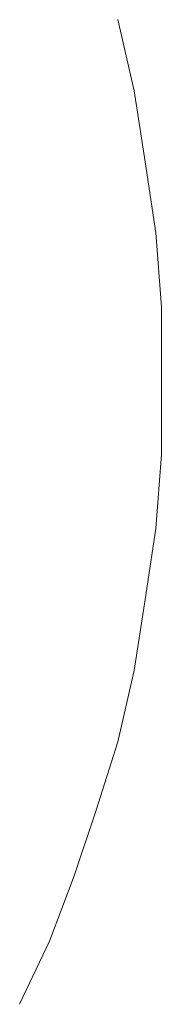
# Model space of a CAD drawing. Extents: x 256490 to 7565828, y -103950 to 5881792.
# Tile 64 of 101: x 276515.94 to 276517.59, y -72496.32 to -72484.87. Entities that reach past the tile are written whole.
import ezdxf

# ---------------------------------------------------------------- set-up
doc = ezdxf.new("R2010")
doc.units = 0
doc.header["$MEASUREMENT"] = 0
doc.layers.add('linii', color=7, linetype='Continuous', lineweight=15)

# ---------------------------------------------------------------- blocks, each defined once
blk = doc.blocks.new('GFGDGD')
at = {"color": 0, "linetype": 'ByBlock', "lineweight": -2}
for p, q in [((30903.613, -10469.65, 0), (30903.804, -10468.823, 0)), ((30903.613, -10469.65, 0), (30903.804, -10468.823, 0)), ((30903.613, -10469.65, 0), (30903.804, -10468.823, 0)), ((30903.613, -10469.65, 0), (30903.804, -10468.823, 0)), ((30903.613, -10469.65, 0), (30903.804, -10468.823, 0)), ((30903.613, -10469.65, 0), (30903.804, -10468.823, 0)), ((30903.613, -10469.65, 0), (30903.804, -10468.823, 0)), ((30903.613, -10469.65, 0), (30903.804, -10468.823, 0)), ((30903.613, -10469.65, 0), (30903.804, -10468.823, 0)), ((30903.613, -10469.65, 0), (30903.804, -10468.823, 0)), ((30903.613, -10469.65, 0), (30903.804, -10468.823, 0)), ((30903.613, -10469.65, 0), (30903.804, -10468.823, 0)), ((30903.613, -10469.65, 0), (30903.804, -10468.823, 0)), ((30903.613, -10469.65, 0), (30903.804, -10468.823, 0)), ((30903.613, -10469.65, 0), (30903.804, -10468.823, 0)), ((30903.613, -10469.65, 0), (30903.804, -10468.823, 0)), ((30903.613, -10469.65, 0), (30903.804, -10468.823, 0)), ((30903.613, -10469.65, 0), (30903.804, -10468.823, 0)), ((30903.613, -10469.65, 0), (30903.804, -10468.823, 0)), ((30903.613, -10469.65, 0), (30903.804, -10468.823, 0)), ((30903.613, -10469.65, 0), (30903.804, -10468.823, 0)), ((30903.613, -10469.65, 0), (30903.804, -10468.823, 0)), ((30903.613, -10469.65, 0), (30903.804, -10468.823, 0)), ((30903.613, -10469.65, 0), (30903.804, -10468.823, 0)), ((30903.486, -10470.477, 0), (30903.613, -10469.65, 0)), ((30903.486, -10470.477, 0), (30903.613, -10469.65, 0)), ((30903.486, -10470.477, 0), (30903.613, -10469.65, 0)), ((30903.486, -10470.477, 0), (30903.613, -10469.65, 0)), ((30903.486, -10470.477, 0), (30903.613, -10469.65, 0)), ((30903.486, -10470.477, 0), (30903.613, -10469.65, 0)), ((30903.486, -10470.477, 0), (30903.613, -10469.65, 0)), ((30903.486, -10470.477, 0), (30903.613, -10469.65, 0)), ((30903.486, -10470.477, 0), (30903.613, -10469.65, 0)), ((30903.486, -10470.477, 0), (30903.613, -10469.65, 0)), ((30903.486, -10470.477, 0), (30903.613, -10469.65, 0)), ((30903.486, -10470.477, 0), (30903.613, -10469.65, 0)), ((30903.486, -10470.477, 0), (30903.613, -10469.65, 0)), ((30903.486, -10470.477, 0), (30903.613, -10469.65, 0)), ((30903.486, -10470.477, 0), (30903.613, -10469.65, 0)), ((30903.486, -10470.477, 0), (30903.613, -10469.65, 0)), ((30903.486, -10470.477, 0), (30903.613, -10469.65, 0)), ((30903.486, -10470.477, 0), (30903.613, -10469.65, 0)), ((30903.486, -10470.477, 0), (30903.613, -10469.65, 0)), ((30903.486, -10470.477, 0), (30903.613, -10469.65, 0)), ((30903.486, -10470.477, 0), (30903.613, -10469.65, 0)), ((30903.486, -10470.477, 0), (30903.613, -10469.65, 0)), ((30903.486, -10470.477, 0), (30903.613, -10469.65, 0)), ((30903.486, -10470.477, 0), (30903.613, -10469.65, 0)), ((30903.359, -10471.303, 0), (30903.486, -10470.477, 0)), ((30903.359, -10471.303, 0), (30903.486, -10470.477, 0)), ((30903.359, -10471.303, 0), (30903.486, -10470.477, 0)), ((30903.359, -10471.303, 0), (30903.486, -10470.477, 0)), ((30903.359, -10471.303, 0), (30903.486, -10470.477, 0)), ((30903.359, -10471.303, 0), (30903.486, -10470.477, 0)), ((30903.359, -10471.303, 0), (30903.486, -10470.477, 0)), ((30903.359, -10471.303, 0), (30903.486, -10470.477, 0)), ((30903.359, -10471.303, 0), (30903.486, -10470.477, 0)), ((30903.359, -10471.303, 0), (30903.486, -10470.477, 0)), ((30903.359, -10471.303, 0), (30903.486, -10470.477, 0)), ((30903.359, -10471.303, 0), (30903.486, -10470.477, 0)), ((30903.359, -10471.303, 0), (30903.486, -10470.477, 0)), ((30903.359, -10471.303, 0), (30903.486, -10470.477, 0)), ((30903.359, -10471.303, 0), (30903.486, -10470.477, 0)), ((30903.359, -10471.303, 0), (30903.486, -10470.477, 0)), ((30903.359, -10471.303, 0), (30903.486, -10470.477, 0)), ((30903.359, -10471.303, 0), (30903.486, -10470.477, 0)), ((30903.359, -10471.303, 0), (30903.486, -10470.477, 0)), ((30903.359, -10471.303, 0), (30903.486, -10470.477, 0)), ((30903.359, -10471.303, 0), (30903.486, -10470.477, 0)), ((30903.359, -10471.303, 0), (30903.486, -10470.477, 0)), ((30903.359, -10471.303, 0), (30903.486, -10470.477, 0)), ((30903.359, -10471.303, 0), (30903.486, -10470.477, 0)), ((30903.295, -10472.162, 0), (30903.359, -10471.303, 0)), ((30903.295, -10472.162, 0), (30903.359, -10471.303, 0)), ((30903.295, -10472.162, 0), (30903.359, -10471.303, 0)), ((30903.295, -10472.162, 0), (30903.359, -10471.303, 0)), ((30903.295, -10472.162, 0), (30903.359, -10471.303, 0)), ((30903.295, -10472.162, 0), (30903.359, -10471.303, 0)), ((30903.295, -10472.162, 0), (30903.359, -10471.303, 0)), ((30903.295, -10472.162, 0), (30903.359, -10471.303, 0)), ((30903.295, -10472.162, 0), (30903.359, -10471.303, 0)), ((30903.295, -10472.162, 0), (30903.359, -10471.303, 0)), ((30903.295, -10472.162, 0), (30903.359, -10471.303, 0)), ((30903.295, -10472.162, 0), (30903.359, -10471.303, 0)), ((30903.295, -10472.162, 0), (30903.359, -10471.303, 0)), ((30903.295, -10472.162, 0), (30903.359, -10471.303, 0)), ((30903.295, -10472.162, 0), (30903.359, -10471.303, 0)), ((30903.295, -10472.162, 0), (30903.359, -10471.303, 0)), ((30903.295, -10472.162, 0), (30903.359, -10471.303, 0)), ((30903.295, -10472.162, 0), (30903.359, -10471.303, 0)), ((30903.295, -10472.162, 0), (30903.359, -10471.303, 0)), ((30903.295, -10472.162, 0), (30903.359, -10471.303, 0)), ((30903.295, -10472.162, 0), (30903.359, -10471.303, 0)), ((30903.295, -10472.162, 0), (30903.359, -10471.303, 0)), ((30903.295, -10472.162, 0), (30903.359, -10471.303, 0)), ((30903.295, -10472.162, 0), (30903.359, -10471.303, 0)), ((30903.295, -10473.02, 0), (30903.295, -10472.162, 0)), ((30903.295, -10473.02, 0), (30903.295, -10472.162, 0)), ((30903.295, -10473.02, 0), (30903.295, -10472.162, 0)), ((30903.295, -10473.02, 0), (30903.295, -10472.162, 0)), ((30903.295, -10473.02, 0), (30903.295, -10472.162, 0)), ((30903.295, -10473.02, 0), (30903.295, -10472.162, 0)), ((30903.295, -10473.02, 0), (30903.295, -10472.162, 0)), ((30903.295, -10473.02, 0), (30903.295, -10472.162, 0)), ((30903.295, -10473.02, 0), (30903.295, -10472.162, 0)), ((30903.295, -10473.02, 0), (30903.295, -10472.162, 0)), ((30903.295, -10473.02, 0), (30903.295, -10472.162, 0)), ((30903.295, -10473.02, 0), (30903.295, -10472.162, 0)), ((30903.295, -10473.02, 0), (30903.295, -10472.162, 0)), ((30903.295, -10473.02, 0), (30903.295, -10472.162, 0)), ((30903.295, -10473.02, 0), (30903.295, -10472.162, 0)), ((30903.295, -10473.02, 0), (30903.295, -10472.162, 0)), ((30903.295, -10473.02, 0), (30903.295, -10472.162, 0)), ((30903.295, -10473.02, 0), (30903.295, -10472.162, 0)), ((30903.295, -10473.02, 0), (30903.295, -10472.162, 0)), ((30903.295, -10473.02, 0), (30903.295, -10472.162, 0)), ((30903.295, -10473.02, 0), (30903.295, -10472.162, 0)), ((30903.295, -10473.02, 0), (30903.295, -10472.162, 0)), ((30903.295, -10473.02, 0), (30903.295, -10472.162, 0)), ((30903.295, -10473.02, 0), (30903.295, -10472.162, 0)), ((30903.295, -10473.879, 0), (30903.295, -10473.02, 0)), ((30903.295, -10473.879, 0), (30903.295, -10473.02, 0)), ((30903.295, -10473.879, 0), (30903.295, -10473.02, 0)), ((30903.295, -10473.879, 0), (30903.295, -10473.02, 0)), ((30903.295, -10473.879, 0), (30903.295, -10473.02, 0)), ((30903.295, -10473.879, 0), (30903.295, -10473.02, 0)), ((30903.295, -10473.879, 0), (30903.295, -10473.02, 0)), ((30903.295, -10473.879, 0), (30903.295, -10473.02, 0)), ((30903.295, -10473.879, 0), (30903.295, -10473.02, 0)), ((30903.295, -10473.879, 0), (30903.295, -10473.02, 0)), ((30903.295, -10473.879, 0), (30903.295, -10473.02, 0)), ((30903.295, -10473.879, 0), (30903.295, -10473.02, 0)), ((30903.295, -10473.879, 0), (30903.295, -10473.02, 0)), ((30903.295, -10473.879, 0), (30903.295, -10473.02, 0)), ((30903.295, -10473.879, 0), (30903.295, -10473.02, 0)), ((30903.295, -10473.879, 0), (30903.295, -10473.02, 0)), ((30903.295, -10473.879, 0), (30903.295, -10473.02, 0)), ((30903.295, -10473.879, 0), (30903.295, -10473.02, 0)), ((30903.295, -10473.879, 0), (30903.295, -10473.02, 0)), ((30903.295, -10473.879, 0), (30903.295, -10473.02, 0)), ((30903.295, -10473.879, 0), (30903.295, -10473.02, 0)), ((30903.295, -10473.879, 0), (30903.295, -10473.02, 0)), ((30903.295, -10473.879, 0), (30903.295, -10473.02, 0)), ((30903.295, -10473.879, 0), (30903.295, -10473.02, 0)), ((30903.359, -10474.737, 0), (30903.295, -10473.879, 0)), ((30903.359, -10474.737, 0), (30903.295, -10473.879, 0)), ((30903.359, -10474.737, 0), (30903.295, -10473.879, 0)), ((30903.359, -10474.737, 0), (30903.295, -10473.879, 0)), ((30903.359, -10474.737, 0), (30903.295, -10473.879, 0)), ((30903.359, -10474.737, 0), (30903.295, -10473.879, 0)), ((30903.359, -10474.737, 0), (30903.295, -10473.879, 0)), ((30903.359, -10474.737, 0), (30903.295, -10473.879, 0)), ((30903.359, -10474.737, 0), (30903.295, -10473.879, 0)), ((30903.359, -10474.737, 0), (30903.295, -10473.879, 0)), ((30903.359, -10474.737, 0), (30903.295, -10473.879, 0)), ((30903.359, -10474.737, 0), (30903.295, -10473.879, 0)), ((30903.359, -10474.737, 0), (30903.295, -10473.879, 0)), ((30903.359, -10474.737, 0), (30903.295, -10473.879, 0)), ((30903.359, -10474.737, 0), (30903.295, -10473.879, 0)), ((30903.359, -10474.737, 0), (30903.295, -10473.879, 0)), ((30903.359, -10474.737, 0), (30903.295, -10473.879, 0)), ((30903.359, -10474.737, 0), (30903.295, -10473.879, 0)), ((30903.359, -10474.737, 0), (30903.295, -10473.879, 0)), ((30903.359, -10474.737, 0), (30903.295, -10473.879, 0)), ((30903.359, -10474.737, 0), (30903.295, -10473.879, 0)), ((30903.359, -10474.737, 0), (30903.295, -10473.879, 0)), ((30903.359, -10474.737, 0), (30903.295, -10473.879, 0)), ((30903.359, -10474.737, 0), (30903.295, -10473.879, 0)), ((30903.486, -10475.564, 0), (30903.359, -10474.737, 0)), ((30903.486, -10475.564, 0), (30903.359, -10474.737, 0)), ((30903.486, -10475.564, 0), (30903.359, -10474.737, 0)), ((30903.486, -10475.564, 0), (30903.359, -10474.737, 0)), ((30903.486, -10475.564, 0), (30903.359, -10474.737, 0)), ((30903.486, -10475.564, 0), (30903.359, -10474.737, 0)), ((30903.486, -10475.564, 0), (30903.359, -10474.737, 0)), ((30903.486, -10475.564, 0), (30903.359, -10474.737, 0)), ((30903.486, -10475.564, 0), (30903.359, -10474.737, 0)), ((30903.486, -10475.564, 0), (30903.359, -10474.737, 0)), ((30903.486, -10475.564, 0), (30903.359, -10474.737, 0)), ((30903.486, -10475.564, 0), (30903.359, -10474.737, 0)), ((30903.486, -10475.564, 0), (30903.359, -10474.737, 0)), ((30903.486, -10475.564, 0), (30903.359, -10474.737, 0)), ((30903.486, -10475.564, 0), (30903.359, -10474.737, 0)), ((30903.486, -10475.564, 0), (30903.359, -10474.737, 0)), ((30903.486, -10475.564, 0), (30903.359, -10474.737, 0)), ((30903.486, -10475.564, 0), (30903.359, -10474.737, 0)), ((30903.486, -10475.564, 0), (30903.359, -10474.737, 0)), ((30903.486, -10475.564, 0), (30903.359, -10474.737, 0)), ((30903.486, -10475.564, 0), (30903.359, -10474.737, 0)), ((30903.486, -10475.564, 0), (30903.359, -10474.737, 0)), ((30903.486, -10475.564, 0), (30903.359, -10474.737, 0)), ((30903.486, -10475.564, 0), (30903.359, -10474.737, 0)), ((30903.613, -10476.391, 0), (30903.486, -10475.564, 0)), ((30903.613, -10476.391, 0), (30903.486, -10475.564, 0)), ((30903.613, -10476.391, 0), (30903.486, -10475.564, 0)), ((30903.613, -10476.391, 0), (30903.486, -10475.564, 0)), ((30903.613, -10476.391, 0), (30903.486, -10475.564, 0)), ((30903.613, -10476.391, 0), (30903.486, -10475.564, 0)), ((30903.613, -10476.391, 0), (30903.486, -10475.564, 0)), ((30903.613, -10476.391, 0), (30903.486, -10475.564, 0)), ((30903.613, -10476.391, 0), (30903.486, -10475.564, 0)), ((30903.613, -10476.391, 0), (30903.486, -10475.564, 0)), ((30903.613, -10476.391, 0), (30903.486, -10475.564, 0)), ((30903.613, -10476.391, 0), (30903.486, -10475.564, 0)), ((30903.613, -10476.391, 0), (30903.486, -10475.564, 0)), ((30903.613, -10476.391, 0), (30903.486, -10475.564, 0)), ((30903.613, -10476.391, 0), (30903.486, -10475.564, 0)), ((30903.613, -10476.391, 0), (30903.486, -10475.564, 0)), ((30903.613, -10476.391, 0), (30903.486, -10475.564, 0)), ((30903.613, -10476.391, 0), (30903.486, -10475.564, 0)), ((30903.613, -10476.391, 0), (30903.486, -10475.564, 0)), ((30903.613, -10476.391, 0), (30903.486, -10475.564, 0)), ((30903.613, -10476.391, 0), (30903.486, -10475.564, 0)), ((30903.613, -10476.391, 0), (30903.486, -10475.564, 0)), ((30903.613, -10476.391, 0), (30903.486, -10475.564, 0)), ((30903.613, -10476.391, 0), (30903.486, -10475.564, 0)), ((30903.804, -10477.217, 0), (30903.613, -10476.391, 0)), ((30903.804, -10477.217, 0), (30903.613, -10476.391, 0)), ((30903.804, -10477.217, 0), (30903.613, -10476.391, 0)), ((30903.804, -10477.217, 0), (30903.613, -10476.391, 0)), ((30903.804, -10477.217, 0), (30903.613, -10476.391, 0)), ((30903.804, -10477.217, 0), (30903.613, -10476.391, 0)), ((30903.804, -10477.217, 0), (30903.613, -10476.391, 0)), ((30903.804, -10477.217, 0), (30903.613, -10476.391, 0)), ((30903.804, -10477.217, 0), (30903.613, -10476.391, 0)), ((30903.804, -10477.217, 0), (30903.613, -10476.391, 0)), ((30903.804, -10477.217, 0), (30903.613, -10476.391, 0)), ((30903.804, -10477.217, 0), (30903.613, -10476.391, 0)), ((30903.804, -10477.217, 0), (30903.613, -10476.391, 0)), ((30903.804, -10477.217, 0), (30903.613, -10476.391, 0)), ((30903.804, -10477.217, 0), (30903.613, -10476.391, 0)), ((30903.804, -10477.217, 0), (30903.613, -10476.391, 0)), ((30903.804, -10477.217, 0), (30903.613, -10476.391, 0)), ((30903.804, -10477.217, 0), (30903.613, -10476.391, 0)), ((30903.804, -10477.217, 0), (30903.613, -10476.391, 0)), ((30903.804, -10477.217, 0), (30903.613, -10476.391, 0)), ((30903.804, -10477.217, 0), (30903.613, -10476.391, 0)), ((30903.804, -10477.217, 0), (30903.613, -10476.391, 0)), ((30903.804, -10477.217, 0), (30903.613, -10476.391, 0)), ((30903.804, -10477.217, 0), (30903.613, -10476.391, 0)), ((30904.058, -10478.012, 0), (30903.804, -10477.217, 0)), ((30904.058, -10478.012, 0), (30903.804, -10477.217, 0)), ((30904.058, -10478.012, 0), (30903.804, -10477.217, 0)), ((30904.058, -10478.012, 0), (30903.804, -10477.217, 0)), ((30904.058, -10478.012, 0), (30903.804, -10477.217, 0)), ((30904.058, -10478.012, 0), (30903.804, -10477.217, 0)), ((30904.058, -10478.012, 0), (30903.804, -10477.217, 0)), ((30904.058, -10478.012, 0), (30903.804, -10477.217, 0)), ((30904.058, -10478.012, 0), (30903.804, -10477.217, 0)), ((30904.058, -10478.012, 0), (30903.804, -10477.217, 0)), ((30904.058, -10478.012, 0), (30903.804, -10477.217, 0)), ((30904.058, -10478.012, 0), (30903.804, -10477.217, 0)), ((30904.058, -10478.012, 0), (30903.804, -10477.217, 0)), ((30904.058, -10478.012, 0), (30903.804, -10477.217, 0)), ((30904.058, -10478.012, 0), (30903.804, -10477.217, 0)), ((30904.058, -10478.012, 0), (30903.804, -10477.217, 0)), ((30904.058, -10478.012, 0), (30903.804, -10477.217, 0)), ((30904.058, -10478.012, 0), (30903.804, -10477.217, 0)), ((30904.058, -10478.012, 0), (30903.804, -10477.217, 0)), ((30904.058, -10478.012, 0), (30903.804, -10477.217, 0)), ((30904.058, -10478.012, 0), (30903.804, -10477.217, 0)), ((30904.058, -10478.012, 0), (30903.804, -10477.217, 0)), ((30904.058, -10478.012, 0), (30903.804, -10477.217, 0)), ((30904.058, -10478.012, 0), (30903.804, -10477.217, 0)), ((30904.313, -10478.775, 0), (30904.058, -10478.012, 0)), ((30904.313, -10478.775, 0), (30904.058, -10478.012, 0)), ((30904.313, -10478.775, 0), (30904.058, -10478.012, 0)), ((30904.313, -10478.775, 0), (30904.058, -10478.012, 0)), ((30904.313, -10478.775, 0), (30904.058, -10478.012, 0)), ((30904.313, -10478.775, 0), (30904.058, -10478.012, 0)), ((30904.313, -10478.775, 0), (30904.058, -10478.012, 0)), ((30904.313, -10478.775, 0), (30904.058, -10478.012, 0)), ((30904.313, -10478.775, 0), (30904.058, -10478.012, 0)), ((30904.313, -10478.775, 0), (30904.058, -10478.012, 0)), ((30904.313, -10478.775, 0), (30904.058, -10478.012, 0)), ((30904.313, -10478.775, 0), (30904.058, -10478.012, 0)), ((30904.313, -10478.775, 0), (30904.058, -10478.012, 0)), ((30904.313, -10478.775, 0), (30904.058, -10478.012, 0)), ((30904.313, -10478.775, 0), (30904.058, -10478.012, 0)), ((30904.313, -10478.775, 0), (30904.058, -10478.012, 0)), ((30904.313, -10478.775, 0), (30904.058, -10478.012, 0)), ((30904.313, -10478.775, 0), (30904.058, -10478.012, 0)), ((30904.313, -10478.775, 0), (30904.058, -10478.012, 0)), ((30904.313, -10478.775, 0), (30904.058, -10478.012, 0)), ((30904.313, -10478.775, 0), (30904.058, -10478.012, 0)), ((30904.313, -10478.775, 0), (30904.058, -10478.012, 0)), ((30904.313, -10478.775, 0), (30904.058, -10478.012, 0)), ((30904.313, -10478.775, 0), (30904.058, -10478.012, 0)), ((30904.599, -10479.538, 0), (30904.313, -10478.775, 0)), ((30904.599, -10479.538, 0), (30904.313, -10478.775, 0)), ((30904.599, -10479.538, 0), (30904.313, -10478.775, 0)), ((30904.599, -10479.538, 0), (30904.313, -10478.775, 0)), ((30904.599, -10479.538, 0), (30904.313, -10478.775, 0)), ((30904.599, -10479.538, 0), (30904.313, -10478.775, 0)), ((30904.599, -10479.538, 0), (30904.313, -10478.775, 0)), ((30904.599, -10479.538, 0), (30904.313, -10478.775, 0)), ((30904.599, -10479.538, 0), (30904.313, -10478.775, 0)), ((30904.599, -10479.538, 0), (30904.313, -10478.775, 0)), ((30904.599, -10479.538, 0), (30904.313, -10478.775, 0)), ((30904.599, -10479.538, 0), (30904.313, -10478.775, 0)), ((30904.599, -10479.538, 0), (30904.313, -10478.775, 0)), ((30904.599, -10479.538, 0), (30904.313, -10478.775, 0)), ((30904.599, -10479.538, 0), (30904.313, -10478.775, 0)), ((30904.599, -10479.538, 0), (30904.313, -10478.775, 0)), ((30904.599, -10479.538, 0), (30904.313, -10478.775, 0)), ((30904.599, -10479.538, 0), (30904.313, -10478.775, 0)), ((30904.599, -10479.538, 0), (30904.313, -10478.775, 0)), ((30904.599, -10479.538, 0), (30904.313, -10478.775, 0)), ((30904.599, -10479.538, 0), (30904.313, -10478.775, 0)), ((30904.599, -10479.538, 0), (30904.313, -10478.775, 0)), ((30904.599, -10479.538, 0), (30904.313, -10478.775, 0)), ((30904.599, -10479.538, 0), (30904.313, -10478.775, 0)), ((30904.949, -10480.27, 0), (30904.599, -10479.538, 0)), ((30904.949, -10480.27, 0), (30904.599, -10479.538, 0)), ((30904.949, -10480.27, 0), (30904.599, -10479.538, 0)), ((30904.949, -10480.27, 0), (30904.599, -10479.538, 0)), ((30904.949, -10480.27, 0), (30904.599, -10479.538, 0)), ((30904.949, -10480.27, 0), (30904.599, -10479.538, 0)), ((30904.949, -10480.27, 0), (30904.599, -10479.538, 0)), ((30904.949, -10480.27, 0), (30904.599, -10479.538, 0)), ((30904.949, -10480.27, 0), (30904.599, -10479.538, 0)), ((30904.949, -10480.27, 0), (30904.599, -10479.538, 0)), ((30904.949, -10480.27, 0), (30904.599, -10479.538, 0)), ((30904.949, -10480.27, 0), (30904.599, -10479.538, 0)), ((30904.949, -10480.27, 0), (30904.599, -10479.538, 0)), ((30904.949, -10480.27, 0), (30904.599, -10479.538, 0)), ((30904.949, -10480.27, 0), (30904.599, -10479.538, 0)), ((30904.949, -10480.27, 0), (30904.599, -10479.538, 0)), ((30904.949, -10480.27, 0), (30904.599, -10479.538, 0)), ((30904.949, -10480.27, 0), (30904.599, -10479.538, 0)), ((30904.949, -10480.27, 0), (30904.599, -10479.538, 0)), ((30904.949, -10480.27, 0), (30904.599, -10479.538, 0)), ((30904.949, -10480.27, 0), (30904.599, -10479.538, 0)), ((30904.949, -10480.27, 0), (30904.599, -10479.538, 0)), ((30904.949, -10480.27, 0), (30904.599, -10479.538, 0)), ((30904.949, -10480.27, 0), (30904.599, -10479.538, 0))]:
    blk.add_line(p, q, dxfattribs=at)

msp = doc.modelspace()

# ---------------------------------------------------------------- block references
at = {"layer": 'linii', "xscale": -1}
msp.add_blockref('GFGDGD', (307420.885, -62016.045, 0), dxfattribs=at)

doc.saveas('drawing.dxf')
